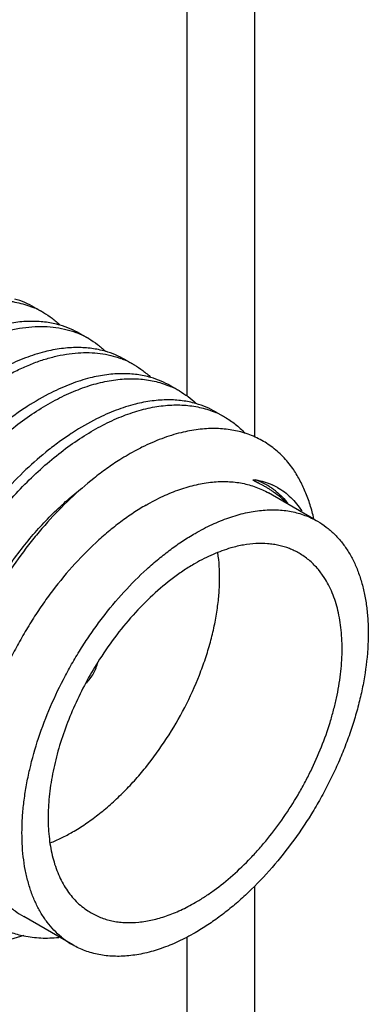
# Model space of a CAD drawing. Header units: inches. Extents: x 0 to 22, y 0 to 17.
# Tile 48 of 59: x 20.149 to 20.3, y 12.695 to 13.122. Entities that reach past the tile are written whole.
import ezdxf

# ---------------------------------------------------------------- set-up
doc = ezdxf.new("R2010")
doc.units = ezdxf.units.IN
doc.header["$LTSCALE"] = 1.21
doc.header["$MEASUREMENT"] = 0
doc.layers.get('0').update_dxf_attribs({"linetype": 'CONTINUOUS'})

msp = doc.modelspace()

# ---------------------------------------------------------------- linework, layer by layer
at = {"color": 3, "linetype": 'CONTINUOUS'}
for p, q in [((20.2503711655, 13.1705468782), (20.2503711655, 12.9407630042)), ((20.2210818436, 13.14873371), (20.2210818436, 12.9585387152)), ((20.2503711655, 12.7459823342), (20.2503711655, 11.7493880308)), ((20.2210818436, 12.7241691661), (20.2210818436, 11.7085605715))]:
    msp.add_line(p, q, dxfattribs=at)
at = {"color": 7, "linetype": 'CONTINUOUS'}
for p, q in [((20.1551749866, 12.9968738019), (20.1589587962, 12.9946890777)), ((20.174811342, 12.9855360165), (20.1785951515, 12.9833512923)), ((20.1944476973, 12.974198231), (20.1982315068, 12.9720135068)), ((20.2140840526, 12.9628604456), (20.2178678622, 12.9606757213)), ((20.2337204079, 12.9515226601), (20.2375042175, 12.9493379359)), ((20.2759975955, 12.9051726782), (20.2564442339, 12.9164625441)), ((20.280567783, 12.8797942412), (20.2780098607, 12.8832759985)), ((20.1716523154, 12.720619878), (20.150439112, 12.7328681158))]:
    msp.add_line(p, q, dxfattribs=at)
for centre, radius, start, end in [((20.1400494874, 12.9619263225), 0.0378277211, 60.0082331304, 66.5968866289), ((20.159459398, 12.9500623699), 0.0384005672, 66.6000521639, 69.8443000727), ((20.1596872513, 12.9505909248), 0.037824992, 60.0082730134, 66.5988394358), ((20.1791028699, 12.9387417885), 0.0383819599, 66.6007122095, 69.7016518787), ((20.1793242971, 12.9392546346), 0.0378233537, 60.0080468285, 66.6000261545), ((20.1989575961, 12.9279095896), 0.0378311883, 60.0095335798, 66.5926296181), ((20.2185952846, 12.9165750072), 0.0378277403, 60.0088575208, 66.5963152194), ((20.2394705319, 12.8919237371), 0.032322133, 55.6887355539, 69.2369235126), ((20.2394025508, 12.8918289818), 0.0324387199, 54.0607870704, 55.683897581), ((20.2467040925, 12.8948952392), 0.0275477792, 60.4343165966, 65.7814441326), ((20.2393216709, 12.891717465), 0.032576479, 52.6465925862, 54.0607317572), ((20.2359069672, 12.8844385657), 0.0396189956, 43.5894722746, 54.9536694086), ((20.2392214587, 12.8915863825), 0.0327414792, 51.1728196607, 52.6463686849), ((20.2520575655, 12.8616276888), 0.0337960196, 39.833438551, 40.9529810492), ((20.3144873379, 12.7605517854), 0.1556896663, 147.990808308, 151.7521364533), ((20.1947071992, 12.7605395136), 0.0300987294, 236.8669893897, 237.9767534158), ((20.1946747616, 12.7604875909), 0.0300375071, 237.9766943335, 239.9929040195), ((20.0114197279, 13.1650766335), 0.4617186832, 286.04922661, 287.5560884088), ((20.1898031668, 12.751887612), 0.0361589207, 230.3961180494, 231.3857026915), ((20.1897089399, 12.7517700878), 0.0360082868, 231.3861509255, 231.8730909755), ((20.1894086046, 12.751368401), 0.0355068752, 231.8541365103, 239.9949395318)]:
    msp.add_arc(centre, radius, start, end, dxfattribs=at)
for points, knots in [([(20.0913788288, 12.9820119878), (20.0941738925, 12.9840413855), (20.0984315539, 12.9868865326), (20.1042632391, 12.9902384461), (20.1099114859, 12.9931424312), (20.1155934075, 12.99555667), (20.1212708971, 12.9974171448), (20.1266948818, 12.9988439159), (20.1333190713, 12.9999376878), (20.139845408, 13.0000708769), (20.1448150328, 12.9995649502), (20.1483739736, 12.998898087), (20.1518013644, 12.9979408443), (20.1540028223, 12.9971060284), (20.1550745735, 12.9966420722)], [0, 0, 0, 0, 0.1518277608, 0.2247351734, 0.295573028, 0.4309217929, 0.4955007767, 0.5580552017, 0.677326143, 0.7897082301, 0.8437741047, 0.8966787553, 0.9486656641, 1, 1, 1, 1]), ([(20.1551748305, 12.9968735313), (20.1538278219, 12.997651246), (20.1510199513, 12.9990477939), (20.1480619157, 13.0000878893), (20.1465511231, 13.0005206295)], [0, 0, 0, 0, 0.4974183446, 1, 1, 1, 1]), ([(20.1589586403, 12.9946888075), (20.160270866, 12.9939311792), (20.162818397, 12.9922472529), (20.1651449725, 12.9902698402), (20.1662518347, 12.9892133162)], [0, 0, 0, 0, 0.4975497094, 1, 1, 1, 1]), ([(20.0836548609, 12.9451136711), (20.087174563, 12.9492086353), (20.092656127, 12.955063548), (20.1003916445, 12.9622270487), (20.1062165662, 12.9671085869), (20.1121035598, 12.9715384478), (20.1180229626, 12.9754971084), (20.1239464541, 12.9789646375), (20.129843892, 12.9819262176), (20.1356867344, 12.984367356), (20.1414463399, 12.9862761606), (20.147094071, 12.9876449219), (20.1526027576, 12.9884647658), (20.1579446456, 12.9887330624), (20.1630933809, 12.9884464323), (20.1680211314, 12.9876053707), (20.171171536, 12.9866691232), (20.1726911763, 12.9861112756)], [0, 0, 0, 0, 0.1563627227, 0.2318295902, 0.3052102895, 0.3763373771, 0.4450730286, 0.5113057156, 0.5749686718, 0.6360306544, 0.6945123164, 0.750491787, 0.8041022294, 0.8555511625, 0.9051102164, 0.9531236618, 1, 1, 1, 1]), ([(20.1540536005, 12.9908255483), (20.1517324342, 12.9908259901), (20.1469563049, 12.9904922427), (20.1422613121, 12.9895738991), (20.1398845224, 12.9889751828)], [0, 0, 0, 0, 0.4863928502, 1, 1, 1, 1]), ([(20.1661706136, 12.989187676), (20.1642428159, 12.9897389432), (20.1602252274, 12.9905666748), (20.1561341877, 12.9908251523), (20.1540536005, 12.9908255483)], [0, 0, 0, 0, 0.4907580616, 1, 1, 1, 1]), ([(20.1748111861, 12.9855357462), (20.1734616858, 12.9863148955), (20.1706483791, 12.9877137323), (20.1676844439, 12.9887547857), (20.1661706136, 12.989187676)], [0, 0, 0, 0, 0.4974093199, 1, 1, 1, 1]), ([(20.1785950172, 12.9833510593), (20.1799066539, 12.9825937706), (20.1824530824, 12.9809106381), (20.1847787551, 12.9789342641), (20.1858852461, 12.9778783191)], [0, 0, 0, 0, 0.4975467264, 1, 1, 1, 1]), ([(20.0557717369, 12.8295871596), (20.0560768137, 12.8320214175), (20.056811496, 12.8369293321), (20.058754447, 12.8468498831), (20.0620644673, 12.8593692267), (20.0664217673, 12.8717389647), (20.0705266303, 12.8815603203), (20.073912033, 12.888872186), (20.0775767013, 12.8960667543), (20.0828002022, 12.9054425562), (20.0899103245, 12.9166827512), (20.0977781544, 12.9272583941), (20.1044403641, 12.9351790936), (20.1095483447, 12.9407732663), (20.1147806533, 12.9460382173), (20.1217955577, 12.9525030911), (20.1290451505, 12.9583255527), (20.1364878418, 12.9634038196), (20.1419935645, 12.9667337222), (20.1474835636, 12.9696296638), (20.1529343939, 12.9720806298), (20.1583234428, 12.9740752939), (20.1636272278, 12.9756069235), (20.1688235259, 12.9766687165), (20.1738902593, 12.9772552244), (20.1788054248, 12.977365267), (20.1835479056, 12.9769960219), (20.1880955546, 12.9761493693), (20.1910087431, 12.9752614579), (20.1924179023, 12.9747401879)], [0, 0, 0, 0, 0.0334930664, 0.0677213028, 0.1379745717, 0.2100611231, 0.2465766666, 0.2832696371, 0.3200380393, 0.3567803, 0.4297668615, 0.5014368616, 0.5365421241, 0.5710346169, 0.604828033, 0.6378443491, 0.7012441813, 0.7315299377, 0.7608046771, 0.7890392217, 0.8162178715, 0.842339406, 0.8674246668, 0.8915122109, 0.9146635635, 0.9369659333, 0.9585287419, 0.979487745, 1, 1, 1, 1]), ([(20.1595319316, 12.9776401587), (20.1567103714, 12.9769299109), (20.1509751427, 12.9750926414), (20.1454778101, 12.9726441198), (20.1427106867, 12.9712531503)], [0, 0, 0, 0, 0.4843940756, 1, 1, 1, 1]), ([(20.1737110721, 12.9794877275), (20.1713883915, 12.9794891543), (20.1666088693, 12.9791569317), (20.1619104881, 12.9782388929), (20.1595319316, 12.9776401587)], [0, 0, 0, 0, 0.4863807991, 1, 1, 1, 1]), ([(20.1858025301, 12.9778511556), (20.1838786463, 12.9784010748), (20.179869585, 12.9792273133), (20.1757872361, 12.9794864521), (20.1737110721, 12.9794877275)], [0, 0, 0, 0, 0.4907741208, 1, 1, 1, 1]), ([(20.1944475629, 12.974197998), (20.1930974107, 12.974977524), (20.1902826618, 12.9763769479), (20.1873171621, 12.9774182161), (20.1858025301, 12.9778511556)], [0, 0, 0, 0, 0.4974055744, 1, 1, 1, 1]), ([(20.1982313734, 12.9720132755), (20.1995458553, 12.9712543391), (20.2020976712, 12.9695671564), (20.2044277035, 12.9675855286), (20.2055361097, 12.9665266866)], [0, 0, 0, 0, 0.4975360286, 1, 1, 1, 1]), ([(20.1933383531, 12.9681499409), (20.1910175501, 12.9681509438), (20.1862420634, 12.9678184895), (20.181547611, 12.9669011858), (20.1791710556, 12.9663030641)], [0, 0, 0, 0, 0.486391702, 1, 1, 1, 1]), ([(20.2054580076, 12.9665078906), (20.2035299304, 12.9670600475), (20.199511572, 12.9678894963), (20.1954195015, 12.9681490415), (20.1933383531, 12.9681499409)], [0, 0, 0, 0, 0.4907546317, 1, 1, 1, 1]), ([(20.0990253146, 12.7408509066), (20.098048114, 12.7415454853), (20.096138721, 12.7430174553), (20.0934380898, 12.7454508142), (20.0908968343, 12.7481108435), (20.0885203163, 12.750991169), (20.0863137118, 12.7540858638), (20.0835751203, 12.7585373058), (20.0806071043, 12.764630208), (20.077835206, 12.7725889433), (20.0758277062, 12.7812074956), (20.07459998, 12.7904111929), (20.0741555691, 12.8001210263), (20.0744970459, 12.8102534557), (20.0756159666, 12.8207212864), (20.0775009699, 12.8314338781), (20.0801316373, 12.8422986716), (20.0834823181, 12.8532213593), (20.0875210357, 12.8641068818), (20.0922085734, 12.8748607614), (20.0975019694, 12.8853887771), (20.10335032, 12.8955999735), (20.1097007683, 12.9054046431), (20.116492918, 12.9147184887), (20.1236654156, 12.9234596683), (20.1311512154, 12.9315532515), (20.1388823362, 12.9389287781), (20.1467879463, 12.9455229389), (20.1547960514, 12.9512793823), (20.1628349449, 12.9561480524), (20.1708315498, 12.9600885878), (20.1787160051, 12.9630648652), (20.1864163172, 12.9650524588), (20.1927111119, 12.9658770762), (20.1975660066, 12.9660056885), (20.2010670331, 12.9658457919), (20.2044686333, 12.96543105), (20.2077630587, 12.9647630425), (20.2109421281, 12.9638432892), (20.2129884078, 12.9630596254), (20.2139866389, 12.9626274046)], [0, 0, 0, 0, 0.0117292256, 0.0235590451, 0.0355319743, 0.0476871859, 0.0600609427, 0.0726860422, 0.0987858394, 0.1261778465, 0.1549705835, 0.1852123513, 0.2168925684, 0.2499555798, 0.2843022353, 0.3198019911, 0.3562945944, 0.3935983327, 0.4315127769, 0.4698241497, 0.5083092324, 0.5467410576, 0.584891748, 0.6225367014, 0.6594582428, 0.6954516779, 0.7303282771, 0.7639204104, 0.7960883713, 0.8267244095, 0.8557628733, 0.883183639, 0.9090281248, 0.9334025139, 0.9451007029, 0.9565072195, 0.9676577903, 0.9785931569, 0.9893578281, 1, 1, 1, 1]), ([(20.1791710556, 12.9663030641), (20.1763490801, 12.9655928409), (20.1706129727, 12.9637554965), (20.1651148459, 12.9613066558), (20.1623473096, 12.9599154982)], [0, 0, 0, 0, 0.4843915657, 1, 1, 1, 1]), ([(20.2140839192, 12.9628602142), (20.2127365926, 12.963638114), (20.2099280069, 12.9650349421), (20.2069691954, 12.9660751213), (20.2054580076, 12.9665078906)], [0, 0, 0, 0, 0.4974157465, 1, 1, 1, 1]), ([(20.1623473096, 12.9599154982), (20.1587784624, 12.9581215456), (20.1534961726, 12.9550548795), (20.1466918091, 12.9503829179), (20.1433004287, 12.9478047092), (20.141610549, 12.9464586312)], [0, 0, 0, 0, 0.4840281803, 0.7381992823, 1, 1, 1, 1]), ([(20.2178677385, 12.9606755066), (20.2191628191, 12.9599278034), (20.2216778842, 12.9582681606), (20.2239781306, 12.9563222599), (20.2250734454, 12.9552831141)], [0, 0, 0, 0, 0.4976058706, 1, 1, 1, 1]), ([(20.118663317, 12.7295119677), (20.1176860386, 12.7302065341), (20.1157764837, 12.731678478), (20.1130756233, 12.7341118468), (20.1105342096, 12.7367719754), (20.1081575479, 12.7396523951), (20.1059507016, 12.7427470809), (20.103211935, 12.7471985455), (20.1002439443, 12.753291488), (20.097471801, 12.7612500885), (20.0954643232, 12.7698685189), (20.0942364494, 12.7790720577), (20.0937919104, 12.7887817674), (20.0941333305, 12.7989140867), (20.0952520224, 12.8093818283), (20.0971370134, 12.8200942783), (20.0997673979, 12.8309589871), (20.1031180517, 12.8418815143), (20.1071564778, 12.8527669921), (20.1118439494, 12.8635207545), (20.1171370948, 12.8740487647), (20.1229853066, 12.8842599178), (20.1293355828, 12.8940645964), (20.1361275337, 12.903378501), (20.1432999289, 12.9121197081), (20.1507855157, 12.9202134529), (20.1585165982, 12.9275890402), (20.1664220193, 12.9341834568), (20.1744301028, 12.9399399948), (20.1824688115, 12.9448089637), (20.190465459, 12.9487496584), (20.1983495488, 12.951726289), (20.2060508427, 12.9537141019), (20.2135003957, 12.9546910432), (20.2195147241, 12.9546529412), (20.2241024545, 12.9540936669), (20.2273970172, 12.9534258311), (20.2305761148, 12.9525062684), (20.2326224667, 12.9517227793), (20.2336207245, 12.9512906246)], [0, 0, 0, 0, 0.011729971, 0.0235605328, 0.0355342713, 0.0476902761, 0.0600646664, 0.0726902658, 0.0987908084, 0.1261829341, 0.1549757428, 0.1852174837, 0.2168978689, 0.2499611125, 0.2843079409, 0.319807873, 0.3563005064, 0.393604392, 0.4315189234, 0.4698305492, 0.5083158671, 0.5467479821, 0.5848989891, 0.6225444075, 0.6594663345, 0.6954603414, 0.7303374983, 0.7639303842, 0.7960988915, 0.8267355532, 0.8557745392, 0.8831959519, 0.9090411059, 0.9334161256, 0.9565064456, 0.9676572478, 0.9785928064, 0.9893576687, 1, 1, 1, 1]), ([(20.1987804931, 12.9549585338), (20.1959626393, 12.9542481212), (20.1902352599, 12.9524116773), (20.1847451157, 12.9499659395), (20.1819816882, 12.94857674)], [0, 0, 0, 0, 0.4844194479, 1, 1, 1, 1]), ([(20.2129380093, 12.9568121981), (20.2106186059, 12.9568114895), (20.2058463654, 12.9564760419), (20.2011552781, 12.9555572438), (20.1987804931, 12.9549585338)], [0, 0, 0, 0, 0.4864014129, 1, 1, 1, 1]), ([(20.2249641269, 12.9552072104), (20.2230495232, 12.9557484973), (20.21906155, 12.956560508), (20.2150022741, 12.9568128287), (20.2129380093, 12.9568121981)], [0, 0, 0, 0, 0.4907969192, 1, 1, 1, 1]), ([(20.2337202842, 12.9515224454), (20.232353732, 12.9523114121), (20.2295031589, 12.9537258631), (20.226498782, 12.9547733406), (20.2249641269, 12.9552072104)], [0, 0, 0, 0, 0.4973438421, 1, 1, 1, 1]), ([(20.1819816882, 12.94857674), (20.1784120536, 12.9467822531), (20.1731285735, 12.9437147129), (20.1663227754, 12.9390412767), (20.1629307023, 12.9364622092), (20.1612404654, 12.9351156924)], [0, 0, 0, 0, 0.4840243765, 0.7381961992, 1, 1, 1, 1]), ([(20.23750409, 12.9493377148), (20.2390868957, 12.9484238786), (20.2421444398, 12.9463470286), (20.2448696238, 12.9438515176), (20.2461484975, 12.9425095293)], [0, 0, 0, 0, 0.4964553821, 1, 1, 1, 1]), ([(20.2185903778, 12.9425930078), (20.2157501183, 12.9418922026), (20.2099780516, 12.9400727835), (20.2044424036, 12.9376372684), (20.2016572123, 12.9362516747)], [0, 0, 0, 0, 0.4846450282, 1, 1, 1, 1]), ([(20.2331406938, 12.9443942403), (20.2307585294, 12.9444153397), (20.2258548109, 12.9441102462), (20.2210316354, 12.9431953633), (20.2185903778, 12.9425930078)], [0, 0, 0, 0, 0.486499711, 1, 1, 1, 1]), ([(20.2460337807, 12.9424460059), (20.2450196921, 12.9427614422), (20.2429499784, 12.9433173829), (20.2386630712, 12.9441263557), (20.2353599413, 12.9443745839), (20.2331406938, 12.9443942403)], [0, 0, 0, 0, 0.2435955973, 0.4909486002, 1, 1, 1, 1]), ([(20.2669609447, 12.9270600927), (20.2662975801, 12.9279883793), (20.2649144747, 12.929781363), (20.2626575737, 12.9322841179), (20.2602440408, 12.9345674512), (20.2576792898, 12.9366241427), (20.2549696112, 12.9384490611), (20.2521212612, 12.9400381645), (20.2491406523, 12.9413871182), (20.2470805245, 12.9421204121), (20.2460337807, 12.9424460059)], [0, 0, 0, 0, 0.1294509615, 0.2566371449, 0.3819938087, 0.5060013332, 0.6292144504, 0.7522235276, 0.8756248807, 1, 1, 1, 1]), ([(20.1612404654, 12.9351156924), (20.157851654, 12.9324160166), (20.151171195, 12.9265808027), (20.1433595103, 12.9185644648), (20.1373101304, 12.9116204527), (20.1313459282, 12.9042481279), (20.1271454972, 12.8984437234), (20.1244660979, 12.8944628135)], [0, 0, 0, 0, 0.2362569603, 0.4830002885, 0.6097326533, 0.7383366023, 1, 1, 1, 1]), ([(20.2016572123, 12.9362516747), (20.2008565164, 12.9358533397), (20.197602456, 12.9341789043), (20.1944376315, 12.932332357), (20.192099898, 12.9308557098)], [0, 0, 0, 0, 0.2443892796, 1, 1, 1, 1]), ([(20.192099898, 12.9308557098), (20.1901717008, 12.9296377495), (20.1863228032, 12.9270468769), (20.18261803, 12.9242544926), (20.1807722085, 12.9227898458)], [0, 0, 0, 0, 0.491840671, 1, 1, 1, 1]), ([(20.2760958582, 12.9052558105), (20.2756288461, 12.9073039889), (20.2745570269, 12.9112851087), (20.2724829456, 12.9169833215), (20.2699852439, 12.9222525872), (20.268013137, 12.9255173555), (20.2669609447, 12.9270600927)], [0, 0, 0, 0, 0.2651336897, 0.519658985, 0.7643179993, 1, 1, 1, 1]), ([(20.1807722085, 12.9227898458), (20.1772377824, 12.9199853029), (20.1702830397, 12.9139053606), (20.1621881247, 12.9055201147), (20.1559475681, 12.898245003), (20.1498241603, 12.8905237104), (20.1455383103, 12.884438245), (20.1428195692, 12.8802640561)], [0, 0, 0, 0, 0.2365212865, 0.4835003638, 0.6102932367, 0.7388636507, 1, 1, 1, 1]), ([(20.2034416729, 12.9112111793), (20.2058318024, 12.9125912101), (20.2106049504, 12.9150893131), (20.2178849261, 12.9180705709), (20.2250366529, 12.9201552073), (20.2319890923, 12.9213221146), (20.2376329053, 12.9215174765), (20.241960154, 12.9211894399), (20.2450757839, 12.9207124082), (20.2480913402, 12.9200028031), (20.2509997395, 12.9190627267), (20.2537934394, 12.9178943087), (20.2555765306, 12.916963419), (20.2564441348, 12.9164623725)], [0, 0, 0, 0, 0.1485045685, 0.2894327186, 0.4226278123, 0.5484989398, 0.6678229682, 0.7254094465, 0.7818149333, 0.8372443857, 0.8919231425, 0.946090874, 1, 1, 1, 1]), ([(20.258657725, 12.9168741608), (20.2582740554, 12.9171438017), (20.2574960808, 12.9176709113), (20.2565012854, 12.9182979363), (20.2556913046, 12.9187822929), (20.2550756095, 12.9191380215), (20.2544524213, 12.9194863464), (20.2538216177, 12.9198281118), (20.2531829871, 12.9201645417), (20.2526452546, 12.9204413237), (20.2522112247, 12.9206622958), (20.2518826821, 12.9208289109), (20.2515517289, 12.9209968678), (20.2512745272, 12.9211385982), (20.2510515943, 12.9212541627), (20.2508831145, 12.9213426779), (20.2507137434, 12.9214333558), (20.2505433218, 12.9215270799), (20.2504009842, 12.9216084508), (20.2502867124, 12.92167678), (20.2502000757, 12.9217306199), (20.2501129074, 12.9217876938), (20.2500402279, 12.9218387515), (20.2499822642, 12.9218831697), (20.2499383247, 12.9219193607), (20.2499020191, 12.9219527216), (20.2498727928, 12.9219834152), (20.2498496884, 12.9220097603), (20.2498290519, 12.9220389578), (20.2498156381, 12.9220711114), (20.2498135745, 12.9221031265), (20.2498186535, 12.9221304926), (20.2498291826, 12.9221516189), (20.2498441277, 12.9221648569), (20.2498602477, 12.9221729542), (20.2498815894, 12.922183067), (20.2499089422, 12.9221946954), (20.249943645, 12.9222036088), (20.2499790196, 12.9222103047), (20.2500271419, 12.9222171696), (20.250088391, 12.9222219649), (20.2501627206, 12.9222240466), (20.2502378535, 12.9222232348), (20.2503391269, 12.9222191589), (20.2504666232, 12.9222094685), (20.2506202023, 12.9221926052), (20.2507744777, 12.9221715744), (20.2508773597, 12.9221553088), (20.250928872, 12.9221466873)], [0, 0, 0, 0, 0.1225315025, 0.2454895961, 0.3072032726, 0.3691189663, 0.4312802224, 0.4937414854, 0.5565750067, 0.6198844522, 0.6517654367, 0.6838355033, 0.7161382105, 0.7487396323, 0.7651840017, 0.7817500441, 0.7984675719, 0.8153819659, 0.8325684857, 0.8413040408, 0.8501699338, 0.8592191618, 0.868525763, 0.8733698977, 0.8782970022, 0.8833966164, 0.8862401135, 0.8893684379, 0.8925470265, 0.8955509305, 0.8983371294, 0.9008016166, 0.9027602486, 0.9043784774, 0.9059187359, 0.907461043, 0.9105546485, 0.9136630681, 0.9167997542, 0.9199614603, 0.9263591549, 0.9328392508, 0.9393862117, 0.9459878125, 0.9593199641, 0.9727857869, 0.9863530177, 1, 1, 1, 1]), ([(20.250928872, 12.9221466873), (20.2521577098, 12.9219410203), (20.2545696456, 12.9213837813), (20.2568901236, 12.920519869), (20.2580046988, 12.9200184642)], [0, 0, 0, 0, 0.5048146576, 1, 1, 1, 1]), ([(20.1122246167, 12.7915896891), (20.1122052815, 12.794370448), (20.1123817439, 12.8000359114), (20.1132433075, 12.8086338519), (20.1146991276, 12.8174261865), (20.1167339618, 12.8263447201), (20.1193308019, 12.8353204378), (20.1224656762, 12.8442842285), (20.1261128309, 12.8531662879), (20.1302400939, 12.8618982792), (20.1348138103, 12.8704120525), (20.1397945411, 12.8786422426), (20.1451418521, 12.8865245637), (20.1508102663, 12.8939987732), (20.1567539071, 12.9010064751), (20.162922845, 12.9074946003), (20.1692669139, 12.9134122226), (20.1736654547, 12.9170190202), (20.1758829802, 12.9187107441)], [0, 0, 0, 0, 0.0568846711, 0.1158304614, 0.1766393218, 0.2390702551, 0.3028498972, 0.3676769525, 0.4332298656, 0.499172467, 0.5651589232, 0.6308412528, 0.6958718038, 0.7599130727, 0.8226380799, 0.8837428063, 0.9429450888, 1, 1, 1, 1]), ([(20.2597494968, 12.917093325), (20.2606806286, 12.916343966), (20.2624787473, 12.9147272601), (20.2640967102, 12.9129309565), (20.2648656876, 12.9119869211)], [0, 0, 0, 0, 0.4953635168, 1, 1, 1, 1]), ([(20.2602967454, 12.9188560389), (20.2613377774, 12.9182653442), (20.2633564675, 12.9169378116), (20.2661286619, 12.9145542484), (20.2686410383, 12.9117883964), (20.2701091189, 12.9097367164), (20.2707969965, 12.9086596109)], [0, 0, 0, 0, 0.2430446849, 0.4889723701, 0.7404921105, 1, 1, 1, 1]), ([(20.2034416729, 12.9112111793), (20.201570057, 12.9101305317), (20.1978312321, 12.9078064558), (20.1923514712, 12.9039338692), (20.1869307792, 12.899632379), (20.1797437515, 12.8932864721), (20.1711131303, 12.884424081), (20.1631969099, 12.8746530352), (20.157274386, 12.8662872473), (20.1530565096, 12.8597534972), (20.1491113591, 12.8530298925), (20.1442570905, 12.8438903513), (20.1389909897, 12.8322381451), (20.1348173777, 12.8203098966), (20.132227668, 12.8107906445), (20.1306871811, 12.8037891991), (20.1295400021, 12.7969001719), (20.1287910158, 12.7901606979), (20.128446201, 12.7836066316), (20.1285058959, 12.7772736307), (20.1289710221, 12.7711942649), (20.1301042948, 12.7636356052), (20.1320277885, 12.7565201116), (20.1348113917, 12.7500536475), (20.1372315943, 12.745704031), (20.14001558, 12.7417811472), (20.1431478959, 12.7383060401), (20.1466128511, 12.7353019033), (20.1491370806, 12.7336202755), (20.1504392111, 12.7328682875)], [0, 0, 0, 0, 0.0306514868, 0.0623893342, 0.0951182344, 0.1287460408, 0.1983165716, 0.2702767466, 0.3068544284, 0.3436524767, 0.3805394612, 0.4173823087, 0.4903880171, 0.5616561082, 0.5963472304, 0.6302565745, 0.6632864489, 0.6953517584, 0.7263784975, 0.7563126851, 0.7851158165, 0.8127719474, 0.8646586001, 0.889039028, 0.912482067, 0.9351202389, 0.9571197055, 0.9786738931, 1, 1, 1, 1]), ([(20.2246548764, 12.8989629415), (20.2270452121, 12.9003430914), (20.2318183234, 12.9028413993), (20.2390983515, 12.9058223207), (20.2462497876, 12.9079070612), (20.2532022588, 12.909073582), (20.2588461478, 12.9092696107), (20.2631734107, 12.9089412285), (20.2662889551, 12.9084639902), (20.2693045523, 12.9077546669), (20.2722130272, 12.9068147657), (20.2750065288, 12.9056458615), (20.2767896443, 12.904715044), (20.2776573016, 12.9042140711)], [0, 0, 0, 0, 0.1485173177, 0.2894354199, 0.4226237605, 0.5484973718, 0.6678252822, 0.7254101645, 0.7818145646, 0.837244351, 0.8919229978, 0.9460904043, 1, 1, 1, 1]), ([(20.2776573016, 12.9042140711), (20.2789594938, 12.903462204), (20.2814840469, 12.9017809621), (20.2849482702, 12.8987760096), (20.2880812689, 12.8953015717), (20.2908649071, 12.8913783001), (20.29328491, 12.8870289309), (20.2953304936, 12.882278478), (20.2969900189, 12.8771524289), (20.2982575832, 12.8716791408), (20.2991254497, 12.8658875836), (20.299590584, 12.8598090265), (20.2996507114, 12.8534756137), (20.2991824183, 12.8445971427), (20.2978943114, 12.8354993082), (20.2958690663, 12.8262920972), (20.2939440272, 12.8192157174), (20.2916450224, 12.8121031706), (20.2889846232, 12.8049921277), (20.2859763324, 12.7979214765), (20.2826376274, 12.7909288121), (20.2789851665, 12.7840523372), (20.2737350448, 12.7751055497), (20.2665330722, 12.7644461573), (20.2569837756, 12.7526585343), (20.2483527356, 12.7437958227), (20.2411657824, 12.737450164), (20.2357454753, 12.733148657), (20.2302656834, 12.7292761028), (20.2265266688, 12.7269519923), (20.2246548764, 12.7258712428)], [0, 0, 0, 0, 0.0213250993, 0.0428786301, 0.0648768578, 0.0875141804, 0.1109564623, 0.1353351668, 0.1607507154, 0.187267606, 0.2149231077, 0.2437250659, 0.2736573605, 0.3046837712, 0.3697515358, 0.4036593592, 0.4383486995, 0.4737118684, 0.5096323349, 0.5459885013, 0.5826523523, 0.6194934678, 0.6563791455, 0.7297345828, 0.8016914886, 0.8712608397, 0.9048857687, 0.9376107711, 0.9693469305, 1, 1, 1, 1]), ([(20.1667527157, 12.7240282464), (20.1656242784, 12.7249618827), (20.1634550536, 12.7269903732), (20.1605380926, 12.7304328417), (20.1579449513, 12.7342838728), (20.1556877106, 12.7385219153), (20.1537761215, 12.7431253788), (20.1522200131, 12.7480713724), (20.1510244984, 12.7533348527), (20.1501965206, 12.7588901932), (20.1497386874, 12.7647098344), (20.1496529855, 12.7707652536), (20.1499404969, 12.7770265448), (20.1505982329, 12.7834629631), (20.1516243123, 12.7900426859), (20.1534954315, 12.7990596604), (20.1567352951, 12.8104738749), (20.1619139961, 12.8240599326), (20.1672463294, 12.8351713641), (20.1720862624, 12.8438559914), (20.1759845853, 12.8502278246), (20.1801250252, 12.8564116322), (20.1859059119, 12.86431923), (20.1935855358, 12.8735513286), (20.2019098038, 12.881930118), (20.2088185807, 12.8879391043), (20.2140228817, 12.8920213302), (20.2192793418, 12.8957075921), (20.2228617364, 12.8979276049), (20.2246548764, 12.8989629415)], [0, 0, 0, 0, 0.0213742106, 0.0432228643, 0.0657165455, 0.0889986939, 0.1131835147, 0.1383578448, 0.164577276, 0.1918744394, 0.2202560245, 0.2497078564, 0.2801987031, 0.3116778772, 0.3440834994, 0.3773391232, 0.4460282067, 0.5169743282, 0.5892880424, 0.6256708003, 0.6620381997, 0.6982695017, 0.7342463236, 0.8049569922, 0.8732990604, 0.9063483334, 0.938536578, 0.9697822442, 1, 1, 1, 1]), ([(20.2401331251, 12.8926298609), (20.2375156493, 12.8918764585), (20.2335985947, 12.8904371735), (20.2284990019, 12.8880305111), (20.2259364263, 12.8866393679), (20.2246548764, 12.8858994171)], [0, 0, 0, 0, 0.4831417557, 0.7375057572, 1, 1, 1, 1]), ([(20.234191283, 12.8657452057), (20.2345122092, 12.867925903), (20.2350121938, 12.8722274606), (20.2353279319, 12.8785881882), (20.2351917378, 12.8846988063), (20.2347917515, 12.8886678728), (20.2345117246, 12.8905949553)], [0, 0, 0, 0, 0.2652148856, 0.520650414, 0.7656918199, 1, 1, 1, 1]), ([(20.2609176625, 12.8937404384), (20.2601257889, 12.8939172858), (20.2585139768, 12.894215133), (20.2551914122, 12.8945868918), (20.2508616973, 12.8946204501), (20.2455170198, 12.8939900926), (20.241939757, 12.8931498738), (20.2401331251, 12.8926298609)], [0, 0, 0, 0, 0.1157904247, 0.2336621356, 0.4767961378, 0.7317117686, 1, 1, 1, 1]), ([(20.2696569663, 12.8903579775), (20.2689848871, 12.8907461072), (20.2676070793, 12.8914719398), (20.2647276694, 12.8927143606), (20.2624583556, 12.8933963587), (20.2609176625, 12.8937404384)], [0, 0, 0, 0, 0.2476433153, 0.4962761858, 1, 1, 1, 1]), ([(20.2775819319, 12.8837789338), (20.2770076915, 12.8844405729), (20.2758148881, 12.885710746), (20.2738864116, 12.8874533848), (20.2718381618, 12.8890141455), (20.2703947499, 12.8899319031), (20.2696569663, 12.8903579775)], [0, 0, 0, 0, 0.254063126, 0.5046679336, 0.752927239, 1, 1, 1, 1]), ([(20.2246548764, 12.8858994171), (20.2230638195, 12.8849807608), (20.2198855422, 12.8830049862), (20.2168300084, 12.8808450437), (20.2153071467, 12.8797048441)], [0, 0, 0, 0, 0.4912844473, 1, 1, 1, 1]), ([(20.2153071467, 12.8797048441), (20.2121933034, 12.8773734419), (20.20607954, 12.8722392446), (20.1975436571, 12.8635231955), (20.1895634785, 12.8537608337), (20.1847477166, 12.84672229), (20.1824682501, 12.843075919)], [0, 0, 0, 0, 0.2359908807, 0.483321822, 0.7391164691, 1, 1, 1, 1]), ([(20.2246548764, 12.7389347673), (20.2260470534, 12.7397385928), (20.2288292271, 12.7414525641), (20.2343586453, 12.7452720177), (20.2411524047, 12.7507613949), (20.2475689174, 12.7569691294), (20.2525261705, 12.7623928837), (20.2573997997, 12.768173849), (20.2631347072, 12.7758521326), (20.2683070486, 12.7839871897), (20.2720904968, 12.7907433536), (20.2756028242, 12.7976033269), (20.2794610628, 12.8063144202), (20.282601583, 12.8152033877), (20.2846263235, 12.822305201), (20.2858839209, 12.8275500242), (20.2868858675, 12.8327322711), (20.2878627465, 12.8394347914), (20.2883427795, 12.8460160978), (20.2882762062, 12.8524064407), (20.2879618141, 12.8569597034), (20.2873824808, 12.8613285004), (20.2862828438, 12.8667789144), (20.2846608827, 12.8719125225), (20.2824842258, 12.8766047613), (20.2812330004, 12.8787654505), (20.280567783, 12.8797942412)], [0, 0, 0, 0, 0.0293568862, 0.0596386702, 0.1226797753, 0.1886005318, 0.2224720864, 0.2568334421, 0.3266474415, 0.3973007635, 0.4327051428, 0.4680257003, 0.5380120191, 0.6065128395, 0.6399897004, 0.6728362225, 0.7049758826, 0.7363419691, 0.7965000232, 0.8252226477, 0.8529931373, 0.8797971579, 0.9056384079, 0.9544857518, 0.9776272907, 1, 1, 1, 1]), ([(20.1716218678, 12.7695553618), (20.1734987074, 12.7706390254), (20.1772456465, 12.7729987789), (20.1827087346, 12.7769871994), (20.1880888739, 12.7814706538), (20.1933443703, 12.7864132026), (20.1984368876, 12.7917786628), (20.2050030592, 12.7994943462), (20.2125528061, 12.809928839), (20.2203450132, 12.8233347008), (20.2256816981, 12.8350684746), (20.2291464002, 12.8446080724), (20.2312986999, 12.851706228), (20.2330044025, 12.8587394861), (20.2338499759, 12.8634260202), (20.234191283, 12.8657452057)], [0, 0, 0, 0, 0.0550160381, 0.1122938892, 0.1715926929, 0.232683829, 0.2953357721, 0.3592800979, 0.4897737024, 0.6216562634, 0.7523014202, 0.816376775, 0.8792001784, 0.9404921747, 1, 1, 1, 1]), ([(20.1775639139, 12.8340880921), (20.1781574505, 12.8347011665), (20.1792727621, 12.8360328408), (20.1806781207, 12.8382326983), (20.1816152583, 12.8402059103), (20.1821939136, 12.8418224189), (20.1824229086, 12.8426340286), (20.1825206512, 12.8430380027)], [0, 0, 0, 0, 0.2475773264, 0.5021444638, 0.7555853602, 0.8794106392, 1, 1, 1, 1]), ([(20.1773390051, 12.8342376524), (20.1756211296, 12.8310404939), (20.1724301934, 12.8245694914), (20.1683900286, 12.814649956), (20.1651726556, 12.8046976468), (20.1635752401, 12.7980051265), (20.1629341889, 12.7946887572)], [0, 0, 0, 0, 0.2577852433, 0.5119508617, 0.7600914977, 1, 1, 1, 1]), ([(20.1629341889, 12.7946887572), (20.1623034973, 12.7914259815), (20.1613445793, 12.7850154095), (20.1608506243, 12.7755854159), (20.1612682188, 12.7680684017), (20.1621225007, 12.762410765), (20.1632659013, 12.7572035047), (20.1648983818, 12.7523009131), (20.1670470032, 12.747816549), (20.1688581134, 12.7447617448), (20.170889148, 12.7419706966), (20.1731320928, 12.7394540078), (20.1755788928, 12.7372235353), (20.1773458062, 12.7359286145), (20.1782556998, 12.7353347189)], [0, 0, 0, 0, 0.1537925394, 0.2994790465, 0.4363192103, 0.5013419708, 0.5640915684, 0.6829297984, 0.7393492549, 0.7939742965, 0.8470461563, 0.8988513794, 0.9497151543, 1, 1, 1, 1]), ([(20.1619612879, 12.7648294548), (20.163593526, 12.7654826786), (20.16687214, 12.7669474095), (20.1700378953, 12.7686407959), (20.1716218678, 12.7695553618)], [0, 0, 0, 0, 0.4901109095, 1, 1, 1, 1]), ([(20.1796527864, 12.7344762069), (20.1803894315, 12.7340507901), (20.1819033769, 12.733260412), (20.1842753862, 12.732268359), (20.1867447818, 12.7314701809), (20.1893051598, 12.7308676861), (20.1919505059, 12.7304626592), (20.195624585, 12.7301841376), (20.2004165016, 12.7303500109), (20.2063195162, 12.7313407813), (20.212391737, 12.7331107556), (20.2185728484, 12.7356420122), (20.2226255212, 12.737763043), (20.2246548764, 12.7389347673)], [0, 0, 0, 0, 0.053909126, 0.1080768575, 0.1627556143, 0.2181850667, 0.2745905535, 0.3321770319, 0.4515010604, 0.5773721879, 0.7105672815, 0.8514954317, 1, 1, 1, 1]), ([(20.1294781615, 12.735461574), (20.130204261, 12.73476372), (20.1316992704, 12.7334229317), (20.1340717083, 12.7315816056), (20.1365589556, 12.7299232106), (20.1391559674, 12.7284507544), (20.141858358, 12.7271670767), (20.145611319, 12.7257048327), (20.1485487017, 12.7249099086), (20.1505388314, 12.7245121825)], [0, 0, 0, 0, 0.1255845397, 0.2501786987, 0.3741916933, 0.4980402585, 0.6221437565, 0.7469214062, 1, 1, 1, 1]), ([(20.1505388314, 12.7245121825), (20.1517341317, 12.7242733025), (20.1541701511, 12.7238874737), (20.1591965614, 12.7234840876), (20.1630317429, 12.7236044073), (20.16559583, 12.7238520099)], [0, 0, 0, 0, 0.2418900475, 0.4888067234, 1, 1, 1, 1]), ([(20.2246548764, 12.7258712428), (20.2222645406, 12.7244910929), (20.2174914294, 12.7219927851), (20.2102114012, 12.7190118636), (20.2030599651, 12.7169271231), (20.196107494, 12.7157606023), (20.190463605, 12.7155645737), (20.1861363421, 12.7158929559), (20.1830207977, 12.7163701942), (20.1800052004, 12.7170795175), (20.1770967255, 12.7180194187), (20.174303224, 12.7191883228), (20.1725201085, 12.7201191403), (20.1716524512, 12.7206201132)], [0, 0, 0, 0, 0.1485173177, 0.2894354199, 0.4226237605, 0.5484973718, 0.6678252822, 0.7254101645, 0.7818145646, 0.837244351, 0.8919229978, 0.9460904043, 1, 1, 1, 1])]:
    msp.add_open_spline(points, degree=3, knots=knots, dxfattribs=at)

doc.saveas('drawing.dxf')
